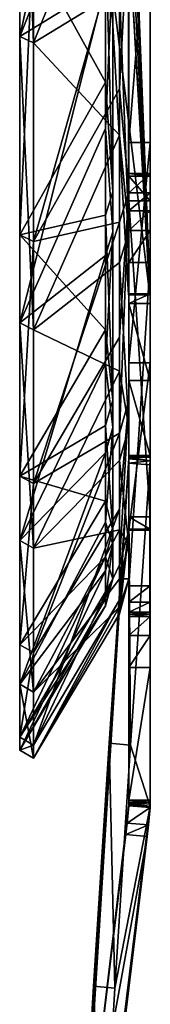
# Model space of a CAD drawing. Extents: x -1448 to 108, y -535 to 375.
# Tile 7 of 147: x -1280 to -1268, y -323 to -232. Entities that reach past the tile are written whole.
import ezdxf

# ---------------------------------------------------------------- set-up
doc = ezdxf.new("R2010")
doc.units = 0
doc.header["$LTSCALE"] = 33.374815
for name, color, linetype in [('34', 7, 'CONTINUOUS'), ('36', 7, 'CONTINUOUS'), ('40', 7, 'CONTINUOUS'), ('42', 7, 'CONTINUOUS'), ('44', 7, 'CONTINUOUS'), ('45', 7, 'CONTINUOUS'), ('51', 7, 'CONTINUOUS'), ('626', 7, 'CONTINUOUS'), ('627', 7, 'CONTINUOUS'), ('628', 7, 'CONTINUOUS'), ('629', 7, 'CONTINUOUS'), ('630', 7, 'CONTINUOUS'), ('632', 7, 'CONTINUOUS'), ('633', 7, 'CONTINUOUS'), ('634', 7, 'CONTINUOUS'), ('641', 7, 'CONTINUOUS'), ('642', 7, 'CONTINUOUS'), ('649', 7, 'CONTINUOUS'), ('650', 7, 'CONTINUOUS'), ('652', 7, 'CONTINUOUS'), ('656', 7, 'CONTINUOUS'), ('658', 7, 'CONTINUOUS'), ('660', 7, 'CONTINUOUS'), ('661', 7, 'CONTINUOUS'), ('662', 7, 'CONTINUOUS'), ('663', 7, 'CONTINUOUS'), ('664', 7, 'CONTINUOUS'), ('667', 7, 'CONTINUOUS'), ('669', 7, 'CONTINUOUS'), ('670', 7, 'CONTINUOUS'), ('672', 7, 'CONTINUOUS'), ('673', 7, 'CONTINUOUS'), ('675', 7, 'CONTINUOUS'), ('677', 7, 'CONTINUOUS'), ('678', 7, 'CONTINUOUS'), ('679', 7, 'CONTINUOUS'), ('680', 7, 'CONTINUOUS'), ('681', 7, 'CONTINUOUS'), ('682', 7, 'CONTINUOUS'), ('683', 7, 'CONTINUOUS'), ('684', 7, 'CONTINUOUS'), ('685', 7, 'CONTINUOUS')]:
    doc.layers.add(name, color=color, linetype=linetype)

msp = doc.modelspace()

# ---------------------------------------------------------------- linework, layer by layer
at = {"layer": '34', "color": 7, "linetype": 'CONTINUOUS'}
for points in [[(-1271.477, -189.223, 211.324), (-1271.477, -151.858, 239.588), (-1271.477, -269.534, -88.401), (-1271.477, -189.223, 211.324)], [(-1271.477, -269.534, -88.401), (-1271.477, -151.858, 239.588), (-1271.477, -251.307, -131.56), (-1271.477, -269.534, -88.401)], [(-1271.477, -251.307, -131.56), (-1271.477, -151.858, 239.588), (-1271.477, -167.58, 146.367), (-1271.477, -251.307, -131.56)], [(-1271.477, -251.307, -131.56), (-1271.477, -167.58, 146.367), (-1271.477, -218.312, -42.967), (-1271.477, -251.307, -131.56)], [(-1271.477, -221.425, 177.297), (-1271.477, -189.223, 211.324), (-1271.477, -280.408, -42.831), (-1271.477, -221.425, 177.297)], [(-1271.477, -280.408, -42.831), (-1271.477, -189.223, 211.324), (-1271.477, -269.534, -88.401), (-1271.477, -280.408, -42.831)], [(-1271.477, -226.225, -171.129), (-1271.477, -251.307, -131.56), (-1271.477, -210.547, -71.945), (-1271.477, -226.225, -171.129)], [(-1271.477, -210.547, -71.945), (-1271.477, -251.307, -131.56), (-1271.477, -214.918, -57.587), (-1271.477, -210.547, -71.945)], [(-1271.477, -214.918, -57.587), (-1271.477, -251.307, -131.56), (-1271.477, -218.312, -42.967), (-1271.477, -214.918, -57.587)], [(-1271.477, -247.588, 138.432), (-1271.477, -221.425, 177.297), (-1271.477, -283.633, 3.908), (-1271.477, -247.588, 138.432)], [(-1271.477, -283.633, 3.908), (-1271.477, -221.425, 177.297), (-1271.477, -280.408, -42.831), (-1271.477, -283.633, 3.908)], [(-1271.477, -266.996, 95.793), (-1271.477, -247.588, 138.432), (-1271.477, -279.122, 50.539), (-1271.477, -266.996, 95.793)], [(-1271.477, -279.122, 50.539), (-1271.477, -247.588, 138.432), (-1271.477, -283.633, 3.908), (-1271.477, -279.122, 50.539)]]:
    msp.add_3dface(points, dxfattribs=at)
at = {"layer": '36', "color": 7, "linetype": 'CONTINUOUS'}
for points in [[(-1272.147, -213.185, -190.892), (-1272.147, -196.694, -207.845), (-1280.138, -233.144, -188.796), (-1272.147, -213.185, -190.892)], [(-1280.138, -233.144, -188.796), (-1272.147, -196.694, -207.845), (-1280.138, -200.739, -222.943), (-1280.138, -233.144, -188.796)], [(-1272.147, -228.221, -172.635), (-1272.147, -213.185, -190.892), (-1280.138, -233.144, -188.796), (-1272.147, -228.221, -172.635)], [(-1272.147, -223.377, 178.858), (-1272.147, -237.384, 159.801), (-1280.138, -222.943, 200.739), (-1272.147, -223.377, 178.858)], [(-1280.138, -222.943, 200.739), (-1272.147, -237.384, 159.801), (-1280.138, -251.601, 163.392), (-1280.138, -222.943, 200.739)], [(-1272.147, -241.698, -153.199), (-1272.147, -228.221, -172.635), (-1280.138, -259.808, -150), (-1272.147, -241.698, -153.199)], [(-1280.138, -259.808, -150), (-1272.147, -228.221, -172.635), (-1280.138, -233.144, -188.796), (-1280.138, -259.808, -150)], [(-1272.147, -237.384, 159.801), (-1272.147, -249.77, 139.652), (-1280.138, -251.601, 163.392), (-1272.147, -237.384, 159.801)], [(-1272.147, -253.523, -132.717), (-1272.147, -241.698, -153.199), (-1280.138, -259.808, -150), (-1272.147, -253.523, -132.717)], [(-1272.147, -249.77, 139.652), (-1272.147, -260.449, 118.549), (-1280.138, -251.601, 163.392), (-1272.147, -249.77, 139.652)], [(-1280.138, -251.601, 163.392), (-1272.147, -260.449, 118.549), (-1280.138, -274.064, 122.021), (-1280.138, -251.601, 163.392)], [(-1272.147, -263.617, -111.328), (-1272.147, -253.523, -132.717), (-1280.138, -280.074, -107.51), (-1272.147, -263.617, -111.328)], [(-1280.138, -280.074, -107.51), (-1272.147, -253.523, -132.717), (-1280.138, -259.808, -150), (-1280.138, -280.074, -107.51)], [(-1272.147, -260.449, 118.549), (-1272.147, -269.349, 96.636), (-1280.138, -274.064, 122.021), (-1272.147, -260.449, 118.549)], [(-1272.147, -271.91, -89.178), (-1272.147, -263.617, -111.328), (-1280.138, -280.074, -107.51), (-1272.147, -271.91, -89.178)], [(-1272.147, -269.349, 96.636), (-1272.147, -276.41, 74.064), (-1280.138, -274.064, 122.021), (-1272.147, -269.349, 96.636)], [(-1272.147, -278.345, -66.419), (-1272.147, -271.91, -89.178), (-1280.138, -293.444, -62.374), (-1272.147, -278.345, -66.419)], [(-1280.138, -293.444, -62.374), (-1272.147, -271.91, -89.178), (-1280.138, -280.074, -107.51), (-1280.138, -293.444, -62.374)], [(-1280.138, -274.064, 122.021), (-1272.147, -276.41, 74.064), (-1280.138, -289.778, 77.646), (-1280.138, -274.064, 122.021)], [(-1272.147, -276.41, 74.064), (-1272.147, -281.582, 50.985), (-1280.138, -289.778, 77.646), (-1272.147, -276.41, 74.064)], [(-1272.147, -282.88, -43.207), (-1272.147, -278.345, -66.419), (-1280.138, -293.444, -62.374), (-1272.147, -282.88, -43.207)], [(-1272.147, -281.582, 50.985), (-1272.147, -284.83, 27.558), (-1280.138, -298.357, 31.359), (-1272.147, -281.582, 50.985)], [(-1280.138, -289.778, 77.646), (-1272.147, -281.582, 50.985), (-1280.138, -298.357, 31.359), (-1280.138, -289.778, 77.646)], [(-1272.147, -285.481, -19.699), (-1272.147, -282.88, -43.207), (-1280.138, -299.589, -15.701), (-1272.147, -285.481, -19.699)], [(-1280.138, -299.589, -15.701), (-1272.147, -282.88, -43.207), (-1280.138, -293.444, -62.374), (-1280.138, -299.589, -15.701)], [(-1272.147, -284.83, 27.558), (-1272.147, -286.133, 3.943), (-1280.138, -298.357, 31.359), (-1272.147, -284.83, 27.558)], [(-1272.147, -286.133, 3.943), (-1272.147, -285.481, -19.699), (-1280.138, -299.589, -15.701), (-1272.147, -286.133, 3.943)], [(-1280.138, -298.357, 31.359), (-1272.147, -286.133, 3.943), (-1280.138, -299.589, -15.701), (-1280.138, -298.357, 31.359)]]:
    msp.add_3dface(points, dxfattribs=at)
at = {"layer": '40', "color": 7, "linetype": 'CONTINUOUS'}
for points in [[(-1269.977, -189.223, 211.324), (-1269.977, -251.307, -131.56), (-1269.977, -151.858, 239.588), (-1269.977, -189.223, 211.324)], [(-1269.977, -151.858, 239.588), (-1269.977, -251.307, -131.56), (-1269.977, -218.312, -42.967), (-1269.977, -151.858, 239.588)], [(-1269.977, -269.534, -88.401), (-1269.977, -251.307, -131.56), (-1269.977, -189.223, 211.324), (-1269.977, -269.534, -88.401)], [(-1269.977, -221.425, 177.297), (-1269.977, -269.534, -88.401), (-1269.977, -189.223, 211.324), (-1269.977, -221.425, 177.297)], [(-1269.977, -251.307, -131.56), (-1269.977, -226.225, -171.129), (-1269.977, -218.312, -42.967), (-1269.977, -251.307, -131.56)], [(-1269.977, -280.408, -42.831), (-1269.977, -269.534, -88.401), (-1269.977, -221.425, 177.297), (-1269.977, -280.408, -42.831)], [(-1269.977, -247.588, 138.432), (-1269.977, -280.408, -42.831), (-1269.977, -221.425, 177.297), (-1269.977, -247.588, 138.432)], [(-1269.977, -283.633, 3.908), (-1269.977, -280.408, -42.831), (-1269.977, -247.588, 138.432), (-1269.977, -283.633, 3.908)], [(-1269.977, -266.996, 95.793), (-1269.977, -283.633, 3.908), (-1269.977, -247.588, 138.432), (-1269.977, -266.996, 95.793)], [(-1269.977, -279.122, 50.539), (-1269.977, -283.633, 3.908), (-1269.977, -266.996, 95.793), (-1269.977, -279.122, 50.539)]]:
    msp.add_3dface(points, dxfattribs=at)
at = {"layer": '42', "color": 7, "linetype": 'CONTINUOUS'}
for points in [[(-1278.839, -233.727, -189.268), (-1278.839, -201.241, -223.501), (-1270.848, -213.744, -191.392), (-1278.839, -233.727, -189.268)], [(-1270.848, -228.819, -173.088), (-1278.839, -233.727, -189.268), (-1270.848, -213.744, -191.392), (-1270.848, -228.819, -173.088)], [(-1278.839, -223.501, 201.241), (-1278.839, -252.23, 163.8), (-1270.848, -223.963, 179.327), (-1278.839, -223.501, 201.241)], [(-1270.848, -223.963, 179.327), (-1278.839, -252.23, 163.8), (-1270.848, -238.007, 160.22), (-1270.848, -223.963, 179.327)], [(-1270.848, -242.331, -153.601), (-1278.839, -233.727, -189.268), (-1270.848, -228.819, -173.088), (-1270.848, -242.331, -153.601)], [(-1278.839, -260.457, -150.375), (-1278.839, -233.727, -189.268), (-1270.848, -242.331, -153.601), (-1278.839, -260.457, -150.375)], [(-1270.848, -238.007, 160.22), (-1278.839, -252.23, 163.8), (-1270.848, -250.425, 140.018), (-1270.848, -238.007, 160.22)], [(-1270.848, -254.188, -133.065), (-1278.839, -260.457, -150.375), (-1270.848, -242.331, -153.601), (-1270.848, -254.188, -133.065)], [(-1278.839, -252.23, 163.8), (-1278.839, -274.749, 122.326), (-1270.848, -250.425, 140.018), (-1278.839, -252.23, 163.8)], [(-1270.848, -250.425, 140.018), (-1278.839, -274.749, 122.326), (-1270.848, -261.132, 118.86), (-1270.848, -250.425, 140.018)], [(-1270.848, -264.308, -111.619), (-1278.839, -260.457, -150.375), (-1270.848, -254.188, -133.065), (-1270.848, -264.308, -111.619)], [(-1278.839, -280.774, -107.779), (-1278.839, -260.457, -150.375), (-1270.848, -264.308, -111.619), (-1278.839, -280.774, -107.779)], [(-1270.848, -261.132, 118.86), (-1278.839, -274.749, 122.326), (-1270.848, -270.055, 96.89), (-1270.848, -261.132, 118.86)], [(-1270.848, -272.623, -89.412), (-1278.839, -280.774, -107.779), (-1270.848, -264.308, -111.619), (-1270.848, -272.623, -89.412)], [(-1278.839, -274.749, 122.326), (-1278.839, -290.502, 77.84), (-1270.848, -270.055, 96.89), (-1278.839, -274.749, 122.326)], [(-1270.848, -270.055, 96.89), (-1278.839, -290.502, 77.84), (-1270.848, -277.134, 74.258), (-1270.848, -270.055, 96.89)], [(-1270.848, -279.075, -66.593), (-1278.839, -280.774, -107.779), (-1270.848, -272.623, -89.412), (-1270.848, -279.075, -66.593)], [(-1278.839, -290.502, 77.84), (-1278.839, -299.102, 31.437), (-1270.848, -277.134, 74.258), (-1278.839, -290.502, 77.84)], [(-1270.848, -277.134, 74.258), (-1278.839, -299.102, 31.437), (-1270.848, -282.32, 51.119), (-1270.848, -277.134, 74.258)], [(-1278.839, -294.178, -62.529), (-1278.839, -280.774, -107.779), (-1270.848, -279.075, -66.593), (-1278.839, -294.178, -62.529)], [(-1270.848, -283.621, -43.32), (-1278.839, -294.178, -62.529), (-1270.848, -279.075, -66.593), (-1270.848, -283.621, -43.32)], [(-1270.848, -282.32, 51.119), (-1278.839, -299.102, 31.437), (-1270.848, -285.577, 27.63), (-1270.848, -282.32, 51.119)], [(-1270.848, -286.23, -19.751), (-1278.839, -294.178, -62.529), (-1270.848, -283.621, -43.32), (-1270.848, -286.23, -19.751)], [(-1278.839, -299.102, 31.437), (-1278.839, -300.338, -15.74), (-1270.848, -285.577, 27.63), (-1278.839, -299.102, 31.437)], [(-1270.848, -285.577, 27.63), (-1278.839, -300.338, -15.74), (-1270.848, -286.883, 3.953), (-1270.848, -285.577, 27.63)], [(-1278.839, -300.338, -15.74), (-1278.839, -294.178, -62.529), (-1270.848, -286.23, -19.751), (-1278.839, -300.338, -15.74)], [(-1270.848, -286.883, 3.953), (-1278.839, -300.338, -15.74), (-1270.848, -286.23, -19.751), (-1270.848, -286.883, 3.953)]]:
    msp.add_3dface(points, dxfattribs=at)
at = {"layer": '44', "color": 7, "linetype": 'CONTINUOUS'}
for points in [[(-1280.138, -233.144, -188.796), (-1280.138, -200.739, -222.943), (-1278.839, -233.727, -189.268), (-1280.138, -233.144, -188.796)], [(-1278.839, -233.727, -189.268), (-1280.138, -200.739, -222.943), (-1278.839, -201.241, -223.501), (-1278.839, -233.727, -189.268)], [(-1280.138, -222.943, 200.739), (-1280.138, -251.601, 163.392), (-1278.839, -223.501, 201.241), (-1280.138, -222.943, 200.739)], [(-1278.839, -223.501, 201.241), (-1280.138, -251.601, 163.392), (-1278.839, -252.23, 163.8), (-1278.839, -223.501, 201.241)], [(-1280.138, -259.808, -150), (-1280.138, -233.144, -188.796), (-1278.839, -260.457, -150.375), (-1280.138, -259.808, -150)], [(-1278.839, -260.457, -150.375), (-1280.138, -233.144, -188.796), (-1278.839, -233.727, -189.268), (-1278.839, -260.457, -150.375)], [(-1280.138, -251.601, 163.392), (-1280.138, -274.064, 122.021), (-1278.839, -252.23, 163.8), (-1280.138, -251.601, 163.392)], [(-1278.839, -252.23, 163.8), (-1280.138, -274.064, 122.021), (-1278.839, -274.749, 122.326), (-1278.839, -252.23, 163.8)], [(-1280.138, -280.074, -107.51), (-1280.138, -259.808, -150), (-1278.839, -280.774, -107.779), (-1280.138, -280.074, -107.51)], [(-1278.839, -280.774, -107.779), (-1280.138, -259.808, -150), (-1278.839, -260.457, -150.375), (-1278.839, -280.774, -107.779)], [(-1280.138, -274.064, 122.021), (-1280.138, -289.778, 77.646), (-1278.839, -274.749, 122.326), (-1280.138, -274.064, 122.021)], [(-1278.839, -274.749, 122.326), (-1280.138, -289.778, 77.646), (-1278.839, -290.502, 77.84), (-1278.839, -274.749, 122.326)], [(-1280.138, -293.444, -62.374), (-1280.138, -280.074, -107.51), (-1278.839, -294.178, -62.529), (-1280.138, -293.444, -62.374)], [(-1278.839, -294.178, -62.529), (-1280.138, -280.074, -107.51), (-1278.839, -280.774, -107.779), (-1278.839, -294.178, -62.529)], [(-1280.138, -289.778, 77.646), (-1280.138, -298.357, 31.359), (-1278.839, -290.502, 77.84), (-1280.138, -289.778, 77.646)], [(-1278.839, -290.502, 77.84), (-1280.138, -298.357, 31.359), (-1278.839, -299.102, 31.437), (-1278.839, -290.502, 77.84)], [(-1280.138, -299.589, -15.701), (-1280.138, -293.444, -62.374), (-1278.839, -300.338, -15.74), (-1280.138, -299.589, -15.701)], [(-1278.839, -300.338, -15.74), (-1280.138, -293.444, -62.374), (-1278.839, -294.178, -62.529), (-1278.839, -300.338, -15.74)], [(-1280.138, -298.357, 31.359), (-1280.138, -299.589, -15.701), (-1278.839, -299.102, 31.437), (-1280.138, -298.357, 31.359)], [(-1278.839, -299.102, 31.437), (-1280.138, -299.589, -15.701), (-1278.839, -300.338, -15.74), (-1278.839, -299.102, 31.437)]]:
    msp.add_3dface(points, dxfattribs=at)
at = {"layer": '45', "color": 7, "linetype": 'CONTINUOUS'}
for points in [[(-1271.477, -221.425, 177.297), (-1271.477, -247.588, 138.432), (-1272.147, -223.377, 178.858), (-1271.477, -221.425, 177.297)], [(-1271.477, -247.588, 138.432), (-1272.147, -237.384, 159.801), (-1272.147, -223.377, 178.858), (-1271.477, -247.588, 138.432)], [(-1271.477, -251.307, -131.56), (-1271.477, -226.225, -171.129), (-1272.147, -241.698, -153.199), (-1271.477, -251.307, -131.56)], [(-1271.477, -226.225, -171.129), (-1272.147, -228.221, -172.635), (-1272.147, -241.698, -153.199), (-1271.477, -226.225, -171.129)], [(-1271.477, -247.588, 138.432), (-1272.147, -249.77, 139.652), (-1272.147, -237.384, 159.801), (-1271.477, -247.588, 138.432)], [(-1271.477, -251.307, -131.56), (-1272.147, -241.698, -153.199), (-1272.147, -253.523, -132.717), (-1271.477, -251.307, -131.56)], [(-1271.477, -247.588, 138.432), (-1271.477, -266.996, 95.793), (-1272.147, -249.77, 139.652), (-1271.477, -247.588, 138.432)], [(-1271.477, -266.996, 95.793), (-1272.147, -260.449, 118.549), (-1272.147, -249.77, 139.652), (-1271.477, -266.996, 95.793)], [(-1271.477, -269.534, -88.401), (-1271.477, -251.307, -131.56), (-1272.147, -263.617, -111.328), (-1271.477, -269.534, -88.401)], [(-1271.477, -251.307, -131.56), (-1272.147, -253.523, -132.717), (-1272.147, -263.617, -111.328), (-1271.477, -251.307, -131.56)], [(-1271.477, -266.996, 95.793), (-1272.147, -269.349, 96.636), (-1272.147, -260.449, 118.549), (-1271.477, -266.996, 95.793)], [(-1271.477, -269.534, -88.401), (-1272.147, -263.617, -111.328), (-1272.147, -271.91, -89.178), (-1271.477, -269.534, -88.401)], [(-1271.477, -266.996, 95.793), (-1271.477, -279.122, 50.539), (-1272.147, -269.349, 96.636), (-1271.477, -266.996, 95.793)], [(-1271.477, -279.122, 50.539), (-1272.147, -276.41, 74.064), (-1272.147, -269.349, 96.636), (-1271.477, -279.122, 50.539)], [(-1271.477, -280.408, -42.831), (-1271.477, -269.534, -88.401), (-1272.147, -278.345, -66.419), (-1271.477, -280.408, -42.831)], [(-1271.477, -269.534, -88.401), (-1272.147, -271.91, -89.178), (-1272.147, -278.345, -66.419), (-1271.477, -269.534, -88.401)], [(-1271.477, -279.122, 50.539), (-1272.147, -281.582, 50.985), (-1272.147, -276.41, 74.064), (-1271.477, -279.122, 50.539)], [(-1271.477, -280.408, -42.831), (-1272.147, -278.345, -66.419), (-1272.147, -282.88, -43.207), (-1271.477, -280.408, -42.831)], [(-1271.477, -279.122, 50.539), (-1271.477, -283.633, 3.908), (-1272.147, -281.582, 50.985), (-1271.477, -279.122, 50.539)], [(-1271.477, -283.633, 3.908), (-1271.477, -280.408, -42.831), (-1272.147, -285.481, -19.699), (-1271.477, -283.633, 3.908)], [(-1271.477, -280.408, -42.831), (-1272.147, -282.88, -43.207), (-1272.147, -285.481, -19.699), (-1271.477, -280.408, -42.831)], [(-1271.477, -283.633, 3.908), (-1272.147, -284.83, 27.558), (-1272.147, -281.582, 50.985), (-1271.477, -283.633, 3.908)], [(-1271.477, -283.633, 3.908), (-1272.147, -285.481, -19.699), (-1272.147, -286.133, 3.943), (-1271.477, -283.633, 3.908)], [(-1271.477, -283.633, 3.908), (-1272.147, -286.133, 3.943), (-1272.147, -284.83, 27.558), (-1271.477, -283.633, 3.908)]]:
    msp.add_3dface(points, dxfattribs=at)
at = {"layer": '51', "color": 7, "linetype": 'CONTINUOUS'}
for points in [[(-1269.977, -247.588, 138.432), (-1269.977, -221.425, 177.297), (-1270.848, -238.007, 160.22), (-1269.977, -247.588, 138.432)], [(-1269.977, -221.425, 177.297), (-1270.848, -223.963, 179.327), (-1270.848, -238.007, 160.22), (-1269.977, -221.425, 177.297)], [(-1269.977, -226.225, -171.129), (-1269.977, -251.307, -131.56), (-1270.848, -228.819, -173.088), (-1269.977, -226.225, -171.129)], [(-1269.977, -251.307, -131.56), (-1270.848, -242.331, -153.601), (-1270.848, -228.819, -173.088), (-1269.977, -251.307, -131.56)], [(-1269.977, -247.588, 138.432), (-1270.848, -238.007, 160.22), (-1270.848, -250.425, 140.018), (-1269.977, -247.588, 138.432)], [(-1269.977, -251.307, -131.56), (-1270.848, -254.188, -133.065), (-1270.848, -242.331, -153.601), (-1269.977, -251.307, -131.56)], [(-1269.977, -266.996, 95.793), (-1269.977, -247.588, 138.432), (-1270.848, -270.055, 96.89), (-1269.977, -266.996, 95.793)], [(-1269.977, -247.588, 138.432), (-1270.848, -250.425, 140.018), (-1270.848, -261.132, 118.86), (-1269.977, -247.588, 138.432)], [(-1269.977, -247.588, 138.432), (-1270.848, -261.132, 118.86), (-1270.848, -270.055, 96.89), (-1269.977, -247.588, 138.432)], [(-1269.977, -251.307, -131.56), (-1269.977, -269.534, -88.401), (-1270.848, -254.188, -133.065), (-1269.977, -251.307, -131.56)], [(-1269.977, -269.534, -88.401), (-1270.848, -264.308, -111.619), (-1270.848, -254.188, -133.065), (-1269.977, -269.534, -88.401)], [(-1269.977, -269.534, -88.401), (-1270.848, -272.623, -89.412), (-1270.848, -264.308, -111.619), (-1269.977, -269.534, -88.401)], [(-1269.977, -279.122, 50.539), (-1269.977, -266.996, 95.793), (-1270.848, -282.32, 51.119), (-1269.977, -279.122, 50.539)], [(-1269.977, -266.996, 95.793), (-1270.848, -270.055, 96.89), (-1270.848, -277.134, 74.258), (-1269.977, -266.996, 95.793)], [(-1269.977, -266.996, 95.793), (-1270.848, -277.134, 74.258), (-1270.848, -282.32, 51.119), (-1269.977, -266.996, 95.793)], [(-1269.977, -269.534, -88.401), (-1269.977, -280.408, -42.831), (-1270.848, -272.623, -89.412), (-1269.977, -269.534, -88.401)], [(-1269.977, -280.408, -42.831), (-1270.848, -279.075, -66.593), (-1270.848, -272.623, -89.412), (-1269.977, -280.408, -42.831)], [(-1269.977, -280.408, -42.831), (-1270.848, -283.621, -43.32), (-1270.848, -279.075, -66.593), (-1269.977, -280.408, -42.831)], [(-1269.977, -283.633, 3.908), (-1269.977, -279.122, 50.539), (-1270.848, -286.883, 3.953), (-1269.977, -283.633, 3.908)], [(-1269.977, -279.122, 50.539), (-1270.848, -282.32, 51.119), (-1270.848, -285.577, 27.63), (-1269.977, -279.122, 50.539)], [(-1269.977, -279.122, 50.539), (-1270.848, -285.577, 27.63), (-1270.848, -286.883, 3.953), (-1269.977, -279.122, 50.539)], [(-1269.977, -280.408, -42.831), (-1269.977, -283.633, 3.908), (-1270.848, -283.621, -43.32), (-1269.977, -280.408, -42.831)], [(-1269.977, -283.633, 3.908), (-1270.848, -286.23, -19.751), (-1270.848, -283.621, -43.32), (-1269.977, -283.633, 3.908)], [(-1269.977, -283.633, 3.908), (-1270.848, -286.883, 3.953), (-1270.848, -286.23, -19.751), (-1269.977, -283.633, 3.908)]]:
    msp.add_3dface(points, dxfattribs=at)
at = {"layer": '626', "color": 7, "linetype": 'CONTINUOUS'}
for points in [[(-1269.977, -68, -304.417), (-1269.977, -257.095, -272.295), (-1269.977, -64.71, -291.886), (-1269.977, -68, -304.417)], [(-1269.977, -64.71, -291.886), (-1269.977, -257.095, -272.295), (-1269.977, -65.227, -288.894), (-1269.977, -64.71, -291.886)], [(-1269.977, -65.227, -288.894), (-1269.977, -257.095, -272.295), (-1269.977, -67.697, -287.127), (-1269.977, -65.227, -288.894)], [(-1269.977, -67.697, -287.127), (-1269.977, -257.095, -272.295), (-1269.977, -68.555, -286.924), (-1269.977, -67.697, -287.127)], [(-1269.977, -68.555, -286.924), (-1269.977, -257.095, -272.295), (-1269.977, -69.411, -286.718), (-1269.977, -68.555, -286.924)], [(-1269.977, -69.411, -286.718), (-1269.977, -257.095, -272.295), (-1269.977, -70.652, -285.81), (-1269.977, -69.411, -286.718)], [(-1269.977, -70.652, -285.81), (-1269.977, -257.095, -272.295), (-1269.977, -70.881, -284.29), (-1269.977, -70.652, -285.81)], [(-1269.977, -70.881, -284.29), (-1269.977, -257.095, -272.295), (-1269.977, -95.512, -279.11), (-1269.977, -70.881, -284.29)], [(-1269.977, -95.512, -279.11), (-1269.977, -257.095, -272.295), (-1269.977, -132.612, -263.513), (-1269.977, -95.512, -279.11)], [(-1269.977, -132.612, -263.513), (-1269.977, -257.095, -272.295), (-1269.977, -167.244, -243.011), (-1269.977, -132.612, -263.513)], [(-1269.977, -167.244, -243.011), (-1269.977, -257.095, -272.295), (-1269.977, -198.763, -217.987), (-1269.977, -167.244, -243.011)], [(-1269.977, -258, -272.142), (-1269.977, -265.164, -265.166), (-1269.977, -176.764, -189.528), (-1269.977, -258, -272.142)], [(-1269.977, -176.764, -189.528), (-1269.977, -265.164, -265.166), (-1269.977, -178.003, -186.759), (-1269.977, -176.764, -189.528)], [(-1269.977, -177.825, -192.37), (-1269.977, -258, -272.142), (-1269.977, -176.764, -189.528), (-1269.977, -177.825, -192.37)], [(-1269.977, -257.095, -272.295), (-1269.977, -258, -272.142), (-1269.977, -177.825, -192.37), (-1269.977, -257.095, -272.295)], [(-1269.977, -198.884, -215.151), (-1269.977, -257.095, -272.295), (-1269.977, -177.825, -192.37), (-1269.977, -198.884, -215.151)], [(-1269.977, -178.003, -186.759), (-1269.977, -265.164, -265.166), (-1269.977, -182.434, -182.434), (-1269.977, -178.003, -186.759)], [(-1269.977, -265.164, -265.166), (-1269.977, -272.142, -258), (-1269.977, -182.434, -182.434), (-1269.977, -265.164, -265.166)], [(-1269.977, -182.434, -182.434), (-1269.977, -272.142, -258), (-1269.977, -186.759, -178.003), (-1269.977, -182.434, -182.434)], [(-1269.977, -186.759, -178.003), (-1269.977, -272.142, -258), (-1269.977, -189.528, -176.764), (-1269.977, -186.759, -178.003)], [(-1269.977, -189.528, -176.764), (-1269.977, -272.142, -258), (-1269.977, -192.37, -177.825), (-1269.977, -189.528, -176.764)], [(-1269.977, -272.142, -258), (-1269.977, -272.295, -257.095), (-1269.977, -192.37, -177.825), (-1269.977, -272.142, -258)], [(-1269.977, -192.37, -177.825), (-1269.977, -272.295, -257.095), (-1269.977, -215.151, -198.884), (-1269.977, -192.37, -177.825)], [(-1269.977, -198.763, -217.987), (-1269.977, -257.095, -272.295), (-1269.977, -199.413, -216.594), (-1269.977, -198.763, -217.987)], [(-1269.977, -199.413, -216.594), (-1269.977, -257.095, -272.295), (-1269.977, -198.884, -215.151), (-1269.977, -199.413, -216.594)], [(-1269.977, -215.151, -198.884), (-1269.977, -272.295, -257.095), (-1269.977, -216.594, -199.413), (-1269.977, -215.151, -198.884)], [(-1269.977, -216.594, -199.413), (-1269.977, -272.295, -257.095), (-1269.977, -217.987, -198.763), (-1269.977, -216.594, -199.413)], [(-1269.977, -217.987, -198.763), (-1269.977, -272.295, -257.095), (-1269.977, -243.011, -167.245), (-1269.977, -217.987, -198.763)], [(-1269.977, -272.295, -257.095), (-1269.977, -304.417, -68), (-1269.977, -243.011, -167.245), (-1269.977, -272.295, -257.095)], [(-1269.977, -243.011, -167.245), (-1269.977, -304.417, -68), (-1269.977, -263.513, -132.612), (-1269.977, -243.011, -167.245)], [(-1269.977, -248.432, -83.124), (-1269.977, -277.852, -92.968), (-1269.977, -245.889, -78.12), (-1269.977, -248.432, -83.124)], [(-1269.977, -245.889, -78.12), (-1269.977, -277.852, -92.968), (-1269.977, -247.693, -72.196), (-1269.977, -245.889, -78.12)], [(-1269.977, -246.135, -81.143), (-1269.977, -248.432, -83.124), (-1269.977, -245.889, -78.12), (-1269.977, -246.135, -81.143)], [(-1269.977, -247.693, -72.196), (-1269.977, -277.852, -92.968), (-1269.977, -249.354, -66.231), (-1269.977, -247.693, -72.196)], [(-1269.977, -277.852, -92.968), (-1269.977, -279.011, -93.978), (-1269.977, -249.354, -66.231), (-1269.977, -277.852, -92.968)], [(-1269.977, -249.354, -66.231), (-1269.977, -279.011, -93.978), (-1269.977, -251.186, -63.813), (-1269.977, -249.354, -66.231)], [(-1269.977, -251.186, -63.813), (-1269.977, -279.011, -93.978), (-1269.977, -284.29, -70.881), (-1269.977, -251.186, -63.813)], [(-1269.977, -254.188, -63.376), (-1269.977, -251.186, -63.813), (-1269.977, -284.29, -70.881), (-1269.977, -254.188, -63.376)], [(-1269.977, -263.513, -132.612), (-1269.977, -304.417, -68), (-1269.977, -279.11, -95.512), (-1269.977, -263.513, -132.612)], [(-1269.977, -279.11, -95.512), (-1269.977, -304.417, -68), (-1269.977, -279.011, -93.978), (-1269.977, -279.11, -95.512)], [(-1269.977, -279.011, -93.978), (-1269.977, -304.417, -68), (-1269.977, -284.29, -70.881), (-1269.977, -279.011, -93.978)], [(-1269.977, -284.29, -70.881), (-1269.977, -304.417, -68), (-1269.977, -285.81, -70.652), (-1269.977, -284.29, -70.881)], [(-1269.977, -285.81, -70.652), (-1269.977, -304.417, -68), (-1269.977, -286.718, -69.411), (-1269.977, -285.81, -70.652)], [(-1269.977, -286.718, -69.411), (-1269.977, -304.417, -68), (-1269.977, -286.924, -68.555), (-1269.977, -286.718, -69.411)], [(-1269.977, -286.924, -68.555), (-1269.977, -304.417, -68), (-1269.977, -287.127, -67.697), (-1269.977, -286.924, -68.555)], [(-1269.977, -287.127, -67.697), (-1269.977, -304.417, -68), (-1269.977, -288.894, -65.227), (-1269.977, -287.127, -67.697)], [(-1269.977, -288.894, -65.227), (-1269.977, -304.417, -68), (-1269.977, -291.886, -64.71), (-1269.977, -288.894, -65.227)], [(-1269.977, -291.886, -64.71), (-1269.977, -304.417, -68), (-1269.977, -304.245, -67.45), (-1269.977, -291.886, -64.71)]]:
    msp.add_3dface(points, dxfattribs=at)
at = {"layer": '627', "color": 7, "linetype": 'CONTINUOUS'}
for points in [[(-1267.977, -257.095, -272.295), (-1267.977, -68, -304.417), (-1267.977, -167.244, -243.011), (-1267.977, -257.095, -272.295)], [(-1267.977, -257.095, -272.295), (-1267.977, -167.244, -243.011), (-1267.977, -198.763, -217.987), (-1267.977, -257.095, -272.295)], [(-1267.977, -177.825, -192.37), (-1267.977, -176.764, -189.528), (-1267.977, -258, -272.142), (-1267.977, -177.825, -192.37)], [(-1267.977, -176.764, -189.528), (-1267.977, -178.003, -186.759), (-1267.977, -258, -272.142), (-1267.977, -176.764, -189.528)], [(-1267.977, -257.095, -272.295), (-1267.977, -198.884, -215.151), (-1267.977, -177.825, -192.37), (-1267.977, -257.095, -272.295)], [(-1267.977, -257.095, -272.295), (-1267.977, -177.825, -192.37), (-1267.977, -258, -272.142), (-1267.977, -257.095, -272.295)], [(-1267.977, -178.003, -186.759), (-1267.977, -182.434, -182.434), (-1267.977, -265.164, -265.166), (-1267.977, -178.003, -186.759)], [(-1267.977, -178.003, -186.759), (-1267.977, -265.164, -265.166), (-1267.977, -258, -272.142), (-1267.977, -178.003, -186.759)], [(-1267.977, -182.434, -182.434), (-1267.977, -186.759, -178.003), (-1267.977, -265.164, -265.166), (-1267.977, -182.434, -182.434)], [(-1267.977, -186.759, -178.003), (-1267.977, -189.528, -176.764), (-1267.977, -265.164, -265.166), (-1267.977, -186.759, -178.003)], [(-1267.977, -189.528, -176.764), (-1267.977, -192.37, -177.825), (-1267.977, -272.142, -258), (-1267.977, -189.528, -176.764)], [(-1267.977, -189.528, -176.764), (-1267.977, -272.142, -258), (-1267.977, -265.164, -265.166), (-1267.977, -189.528, -176.764)], [(-1267.977, -272.295, -257.095), (-1267.977, -192.37, -177.825), (-1267.977, -215.151, -198.884), (-1267.977, -272.295, -257.095)], [(-1267.977, -192.37, -177.825), (-1267.977, -272.295, -257.095), (-1267.977, -272.142, -258), (-1267.977, -192.37, -177.825)], [(-1267.977, -257.095, -272.295), (-1267.977, -198.763, -217.987), (-1267.977, -199.413, -216.594), (-1267.977, -257.095, -272.295)], [(-1267.977, -257.095, -272.295), (-1267.977, -199.413, -216.594), (-1267.977, -198.884, -215.151), (-1267.977, -257.095, -272.295)], [(-1267.977, -272.295, -257.095), (-1267.977, -215.151, -198.884), (-1267.977, -216.594, -199.413), (-1267.977, -272.295, -257.095)], [(-1267.977, -272.295, -257.095), (-1267.977, -216.594, -199.413), (-1267.977, -217.987, -198.763), (-1267.977, -272.295, -257.095)], [(-1267.977, -272.295, -257.095), (-1267.977, -217.987, -198.763), (-1267.977, -243.011, -167.245), (-1267.977, -272.295, -257.095)], [(-1267.977, -272.295, -257.095), (-1267.977, -243.011, -167.245), (-1267.977, -263.513, -132.612), (-1267.977, -272.295, -257.095)], [(-1267.977, -248.432, -83.124), (-1267.977, -246.135, -81.143), (-1267.977, -245.889, -78.12), (-1267.977, -248.432, -83.124)], [(-1267.977, -248.432, -83.124), (-1267.977, -245.889, -78.12), (-1267.977, -247.693, -72.196), (-1267.977, -248.432, -83.124)], [(-1267.977, -249.354, -66.231), (-1267.977, -248.432, -83.124), (-1267.977, -247.693, -72.196), (-1267.977, -249.354, -66.231)], [(-1267.977, -277.852, -92.968), (-1267.977, -248.432, -83.124), (-1267.977, -249.354, -66.231), (-1267.977, -277.852, -92.968)], [(-1267.977, -277.852, -92.968), (-1267.977, -249.354, -66.231), (-1267.977, -251.186, -63.813), (-1267.977, -277.852, -92.968)], [(-1267.977, -279.011, -93.978), (-1267.977, -277.852, -92.968), (-1267.977, -251.186, -63.813), (-1267.977, -279.011, -93.978)], [(-1267.977, -279.011, -93.978), (-1267.977, -251.186, -63.813), (-1267.977, -254.188, -63.376), (-1267.977, -279.011, -93.978)], [(-1267.977, -279.011, -93.978), (-1267.977, -254.188, -63.376), (-1267.977, -284.29, -70.881), (-1267.977, -279.011, -93.978)], [(-1267.977, -272.295, -257.095), (-1267.977, -263.513, -132.612), (-1267.977, -279.11, -95.512), (-1267.977, -272.295, -257.095)], [(-1267.977, -304.417, -68), (-1267.977, -272.295, -257.095), (-1267.977, -291.886, -64.71), (-1267.977, -304.417, -68)], [(-1267.977, -272.295, -257.095), (-1267.977, -279.11, -95.512), (-1267.977, -284.29, -70.881), (-1267.977, -272.295, -257.095)], [(-1267.977, -272.295, -257.095), (-1267.977, -284.29, -70.881), (-1267.977, -285.81, -70.652), (-1267.977, -272.295, -257.095)], [(-1267.977, -272.295, -257.095), (-1267.977, -285.81, -70.652), (-1267.977, -286.718, -69.411), (-1267.977, -272.295, -257.095)], [(-1267.977, -272.295, -257.095), (-1267.977, -286.718, -69.411), (-1267.977, -286.924, -68.555), (-1267.977, -272.295, -257.095)], [(-1267.977, -287.127, -67.697), (-1267.977, -272.295, -257.095), (-1267.977, -286.924, -68.555), (-1267.977, -287.127, -67.697)], [(-1267.977, -272.295, -257.095), (-1267.977, -287.127, -67.697), (-1267.977, -288.894, -65.227), (-1267.977, -272.295, -257.095)], [(-1267.977, -272.295, -257.095), (-1267.977, -288.894, -65.227), (-1267.977, -291.886, -64.71), (-1267.977, -272.295, -257.095)], [(-1267.977, -279.11, -95.512), (-1267.977, -279.011, -93.978), (-1267.977, -284.29, -70.881), (-1267.977, -279.11, -95.512)], [(-1267.977, -304.417, -68), (-1267.977, -291.886, -64.71), (-1267.977, -304.245, -67.45), (-1267.977, -304.417, -68)]]:
    msp.add_3dface(points, dxfattribs=at)
at = {"layer": '628', "color": 7, "linetype": 'CONTINUOUS'}
for points in [[(-1269.977, -286.718, -69.411), (-1269.977, -286.924, -68.555), (-1267.977, -286.718, -69.411), (-1269.977, -286.718, -69.411)], [(-1267.977, -286.718, -69.411), (-1269.977, -286.924, -68.555), (-1267.977, -286.924, -68.555), (-1267.977, -286.718, -69.411)], [(-1269.977, -286.924, -68.555), (-1269.977, -287.127, -67.697), (-1267.977, -286.924, -68.555), (-1269.977, -286.924, -68.555)], [(-1269.977, -287.127, -67.697), (-1267.977, -287.127, -67.697), (-1267.977, -286.924, -68.555), (-1269.977, -287.127, -67.697)]]:
    msp.add_3dface(points, dxfattribs=at)
at = {"layer": '629', "color": 7, "linetype": 'CONTINUOUS'}
for points in [[(-1269.977, -291.886, -64.71), (-1269.977, -304.245, -67.45), (-1267.977, -291.886, -64.71), (-1269.977, -291.886, -64.71)], [(-1267.977, -291.886, -64.71), (-1269.977, -304.245, -67.45), (-1267.977, -304.245, -67.45), (-1267.977, -291.886, -64.71)]]:
    msp.add_3dface(points, dxfattribs=at)
at = {"layer": '630', "color": 7, "linetype": 'CONTINUOUS'}
for points in [[(-1269.977, -265.164, -265.166), (-1269.977, -258, -272.142), (-1267.977, -265.164, -265.166), (-1269.977, -265.164, -265.166)], [(-1267.977, -265.164, -265.166), (-1269.977, -258, -272.142), (-1267.977, -258, -272.142), (-1267.977, -265.164, -265.166)], [(-1269.977, -272.142, -258), (-1269.977, -265.164, -265.166), (-1267.977, -272.142, -258), (-1269.977, -272.142, -258)], [(-1267.977, -272.142, -258), (-1269.977, -265.164, -265.166), (-1267.977, -265.164, -265.166), (-1267.977, -272.142, -258)]]:
    msp.add_3dface(points, dxfattribs=at)
at = {"layer": '632', "color": 7, "linetype": 'CONTINUOUS'}
for points in [[(-1269.977, -245.889, -78.12), (-1269.977, -247.693, -72.196), (-1267.977, -245.889, -78.12), (-1269.977, -245.889, -78.12)], [(-1267.977, -245.889, -78.12), (-1269.977, -247.693, -72.196), (-1267.977, -247.693, -72.196), (-1267.977, -245.889, -78.12)], [(-1269.977, -247.693, -72.196), (-1269.977, -249.354, -66.231), (-1267.977, -247.693, -72.196), (-1269.977, -247.693, -72.196)], [(-1269.977, -249.354, -66.231), (-1267.977, -249.354, -66.231), (-1267.977, -247.693, -72.196), (-1269.977, -249.354, -66.231)]]:
    msp.add_3dface(points, dxfattribs=at)
at = {"layer": '633', "color": 7, "linetype": 'CONTINUOUS'}
for points in [[(-1269.977, -254.188, -63.376), (-1269.977, -284.29, -70.881), (-1267.977, -254.188, -63.376), (-1269.977, -254.188, -63.376)], [(-1267.977, -254.188, -63.376), (-1269.977, -284.29, -70.881), (-1267.977, -284.29, -70.881), (-1267.977, -254.188, -63.376)]]:
    msp.add_3dface(points, dxfattribs=at)
at = {"layer": '634', "color": 7, "linetype": 'CONTINUOUS'}
for points in [[(-1269.977, -277.852, -92.968), (-1269.977, -248.432, -83.124), (-1267.977, -277.852, -92.968), (-1269.977, -277.852, -92.968)], [(-1267.977, -277.852, -92.968), (-1269.977, -248.432, -83.124), (-1267.977, -248.432, -83.124), (-1267.977, -277.852, -92.968)]]:
    msp.add_3dface(points, dxfattribs=at)
at = {"layer": '641', "color": 7, "linetype": 'CONTINUOUS'}
for points in [[(-1269.977, -249.354, -66.231), (-1269.977, -251.186, -63.813), (-1267.977, -249.354, -66.231), (-1269.977, -249.354, -66.231)], [(-1267.977, -249.354, -66.231), (-1269.977, -251.186, -63.813), (-1267.977, -251.186, -63.813), (-1267.977, -249.354, -66.231)], [(-1269.977, -251.186, -63.813), (-1269.977, -254.188, -63.376), (-1267.977, -251.186, -63.813), (-1269.977, -251.186, -63.813)], [(-1267.977, -251.186, -63.813), (-1269.977, -254.188, -63.376), (-1267.977, -254.188, -63.376), (-1267.977, -251.186, -63.813)]]:
    msp.add_3dface(points, dxfattribs=at)
at = {"layer": '642', "color": 7, "linetype": 'CONTINUOUS'}
for points in [[(-1269.977, -246.135, -81.143), (-1269.977, -245.889, -78.12), (-1267.977, -246.135, -81.143), (-1269.977, -246.135, -81.143)], [(-1267.977, -246.135, -81.143), (-1269.977, -245.889, -78.12), (-1267.977, -245.889, -78.12), (-1267.977, -246.135, -81.143)], [(-1269.977, -248.432, -83.124), (-1269.977, -246.135, -81.143), (-1267.977, -248.432, -83.124), (-1269.977, -248.432, -83.124)], [(-1267.977, -248.432, -83.124), (-1269.977, -246.135, -81.143), (-1267.977, -246.135, -81.143), (-1267.977, -248.432, -83.124)]]:
    msp.add_3dface(points, dxfattribs=at)
at = {"layer": '649', "color": 7, "linetype": 'CONTINUOUS'}
for points in [[(-1269.977, -217.987, -198.763), (-1269.977, -243.011, -167.245), (-1267.977, -217.987, -198.763), (-1269.977, -217.987, -198.763)], [(-1267.977, -217.987, -198.763), (-1269.977, -243.011, -167.245), (-1267.977, -243.011, -167.245), (-1267.977, -217.987, -198.763)], [(-1269.977, -243.011, -167.245), (-1269.977, -263.513, -132.612), (-1267.977, -243.011, -167.245), (-1269.977, -243.011, -167.245)], [(-1267.977, -243.011, -167.245), (-1269.977, -263.513, -132.612), (-1267.977, -263.513, -132.612), (-1267.977, -243.011, -167.245)], [(-1269.977, -263.513, -132.612), (-1269.977, -279.11, -95.512), (-1267.977, -263.513, -132.612), (-1269.977, -263.513, -132.612)], [(-1267.977, -263.513, -132.612), (-1269.977, -279.11, -95.512), (-1267.977, -279.11, -95.512), (-1267.977, -263.513, -132.612)]]:
    msp.add_3dface(points, dxfattribs=at)
at = {"layer": '650', "color": 7, "linetype": 'CONTINUOUS'}
for points in [[(-1269.977, -284.29, -70.881), (-1269.977, -285.81, -70.652), (-1267.977, -284.29, -70.881), (-1269.977, -284.29, -70.881)], [(-1267.977, -284.29, -70.881), (-1269.977, -285.81, -70.652), (-1267.977, -285.81, -70.652), (-1267.977, -284.29, -70.881)], [(-1269.977, -285.81, -70.652), (-1269.977, -286.718, -69.411), (-1267.977, -285.81, -70.652), (-1269.977, -285.81, -70.652)], [(-1267.977, -285.81, -70.652), (-1269.977, -286.718, -69.411), (-1267.977, -286.718, -69.411), (-1267.977, -285.81, -70.652)]]:
    msp.add_3dface(points, dxfattribs=at)
at = {"layer": '652', "color": 7, "linetype": 'CONTINUOUS'}
for points in [[(-1269.977, -279.011, -93.978), (-1269.977, -277.852, -92.968), (-1267.977, -279.011, -93.978), (-1269.977, -279.011, -93.978)], [(-1267.977, -279.011, -93.978), (-1269.977, -277.852, -92.968), (-1267.977, -277.852, -92.968), (-1267.977, -279.011, -93.978)], [(-1269.977, -279.11, -95.512), (-1269.977, -279.011, -93.978), (-1267.977, -279.11, -95.512), (-1269.977, -279.11, -95.512)], [(-1267.977, -279.11, -95.512), (-1269.977, -279.011, -93.978), (-1267.977, -279.011, -93.978), (-1267.977, -279.11, -95.512)]]:
    msp.add_3dface(points, dxfattribs=at)
at = {"layer": '656', "color": 7, "linetype": 'CONTINUOUS'}
for points in [[(-1268.267, -307.62, -69.916), (-1270.259, -307.448, -69.887), (-1274.268, -340.553, -148.644), (-1268.267, -307.62, -69.916)], [(-1272.276, -340.725, -148.674), (-1268.267, -307.62, -69.916), (-1274.268, -340.553, -148.644), (-1272.276, -340.725, -148.674)]]:
    msp.add_3dface(points, dxfattribs=at)
at = {"layer": '658', "color": 7, "linetype": 'CONTINUOUS'}
for points in [[(-1269.977, -287.127, -67.697), (-1269.977, -288.894, -65.227), (-1267.977, -287.127, -67.697), (-1269.977, -287.127, -67.697)], [(-1267.977, -287.127, -67.697), (-1269.977, -288.894, -65.227), (-1267.977, -288.894, -65.227), (-1267.977, -287.127, -67.697)], [(-1269.977, -288.894, -65.227), (-1269.977, -291.886, -64.71), (-1267.977, -288.894, -65.227), (-1269.977, -288.894, -65.227)], [(-1267.977, -288.894, -65.227), (-1269.977, -291.886, -64.71), (-1267.977, -291.886, -64.71), (-1267.977, -288.894, -65.227)]]:
    msp.add_3dface(points, dxfattribs=at)
at = {"layer": '660', "color": 7, "linetype": 'CONTINUOUS'}
for points in [[(-1270.018, -257.188, -272.844), (-1269.985, -67.68, -304.648), (-1271.815, -226.208, -298.939), (-1270.018, -257.188, -272.844)], [(-1269.985, -67.68, -304.648), (-1270.018, -257.188, -272.844), (-1269.985, -257.124, -272.467), (-1269.985, -67.68, -304.648)]]:
    msp.add_3dface(points, dxfattribs=at)
at = {"layer": '661', "color": 7, "linetype": 'CONTINUOUS'}
for points in [[(-1267.993, -67.709, -304.82), (-1267.993, -257.153, -272.639), (-1272.276, -148.674, -340.725), (-1267.993, -67.709, -304.82)], [(-1272.276, -148.674, -340.725), (-1267.993, -257.153, -272.639), (-1272.403, -152.722, -341.506), (-1272.276, -148.674, -340.725)], [(-1272.403, -152.722, -341.506), (-1267.993, -257.153, -272.639), (-1272.383, -156.744, -340.593), (-1272.403, -152.722, -341.506)], [(-1272.383, -156.744, -340.593), (-1267.993, -257.153, -272.639), (-1271.281, -192.615, -321.725), (-1272.383, -156.744, -340.593)], [(-1271.281, -192.615, -321.725), (-1267.993, -257.153, -272.639), (-1269.823, -226.237, -299.111), (-1271.281, -192.615, -321.725)], [(-1267.993, -257.153, -272.639), (-1268.026, -257.217, -273.015), (-1269.823, -226.237, -299.111), (-1267.993, -257.153, -272.639)]]:
    msp.add_3dface(points, dxfattribs=at)
at = {"layer": '662', "color": 7, "linetype": 'CONTINUOUS'}
for points in [[(-1267.993, -257.153, -272.639), (-1267.993, -67.709, -304.82), (-1267.981, -67.854, -304.619), (-1267.993, -257.153, -272.639)], [(-1267.981, -257.124, -272.468), (-1267.993, -257.153, -272.639), (-1267.981, -67.854, -304.619), (-1267.981, -257.124, -272.468)], [(-1267.977, -68, -304.417), (-1267.981, -257.124, -272.468), (-1267.981, -67.854, -304.619), (-1267.977, -68, -304.417)], [(-1267.977, -257.095, -272.295), (-1267.981, -257.124, -272.468), (-1267.977, -68, -304.417), (-1267.977, -257.095, -272.295)]]:
    msp.add_3dface(points, dxfattribs=at)
at = {"layer": '663', "color": 7, "linetype": 'CONTINUOUS'}
for points in [[(-1269.985, -67.68, -304.648), (-1269.985, -257.124, -272.467), (-1269.979, -257.11, -272.382), (-1269.985, -67.68, -304.648)], [(-1269.979, -67.84, -304.533), (-1269.985, -67.68, -304.648), (-1269.979, -257.11, -272.382), (-1269.979, -67.84, -304.533)], [(-1269.977, -257.095, -272.295), (-1269.977, -68, -304.417), (-1269.979, -67.84, -304.533), (-1269.977, -257.095, -272.295)], [(-1269.977, -257.095, -272.295), (-1269.979, -67.84, -304.533), (-1269.979, -257.11, -272.382), (-1269.977, -257.095, -272.295)]]:
    msp.add_3dface(points, dxfattribs=at)
at = {"layer": '664', "color": 7, "linetype": 'CONTINUOUS'}
for points in [[(-1268.026, -257.217, -273.015), (-1270.018, -257.188, -272.844), (-1271.815, -226.208, -298.939), (-1268.026, -257.217, -273.015)], [(-1269.823, -226.237, -299.111), (-1268.026, -257.217, -273.015), (-1271.815, -226.208, -298.939), (-1269.823, -226.237, -299.111)]]:
    msp.add_3dface(points, dxfattribs=at)
at = {"layer": '667', "color": 7, "linetype": 'CONTINUOUS'}
for points in [[(-1268, -304.924, -67.596), (-1269.992, -304.752, -67.566), (-1270.144, -306.372, -68.408), (-1268, -304.924, -67.596)], [(-1268.152, -306.544, -68.437), (-1268, -304.924, -67.596), (-1270.144, -306.372, -68.408), (-1268.152, -306.544, -68.437)], [(-1268.152, -306.544, -68.437), (-1270.144, -306.372, -68.408), (-1270.259, -307.448, -69.887), (-1268.152, -306.544, -68.437)], [(-1268.267, -307.62, -69.916), (-1268.152, -306.544, -68.437), (-1270.259, -307.448, -69.887), (-1268.267, -307.62, -69.916)]]:
    msp.add_3dface(points, dxfattribs=at)
at = {"layer": '669', "color": 7, "linetype": 'CONTINUOUS'}
for points in [[(-1269.977, -304.245, -67.45), (-1269.977, -304.417, -68), (-1267.977, -304.417, -68), (-1269.977, -304.245, -67.45)], [(-1269.977, -304.245, -67.45), (-1267.977, -304.417, -68), (-1267.977, -304.245, -67.45), (-1269.977, -304.245, -67.45)]]:
    msp.add_3dface(points, dxfattribs=at)
at = {"layer": '670', "color": 7, "linetype": 'CONTINUOUS'}
for points in [[(-1269.977, -272.295, -257.095), (-1269.977, -272.142, -258), (-1267.977, -272.142, -258), (-1269.977, -272.295, -257.095)], [(-1267.977, -272.295, -257.095), (-1269.977, -272.295, -257.095), (-1267.977, -272.142, -258), (-1267.977, -272.295, -257.095)]]:
    msp.add_3dface(points, dxfattribs=at)
at = {"layer": '672', "color": 7, "linetype": 'CONTINUOUS'}
for points in [[(-1269.977, -258, -272.142), (-1269.977, -257.095, -272.295), (-1267.977, -257.095, -272.295), (-1269.977, -258, -272.142)], [(-1269.977, -258, -272.142), (-1267.977, -257.095, -272.295), (-1267.977, -258, -272.142), (-1269.977, -258, -272.142)]]:
    msp.add_3dface(points, dxfattribs=at)
at = {"layer": '673', "color": 7, "linetype": 'CONTINUOUS'}
for points in [[(-1270.018, -257.188, -272.844), (-1268.026, -257.217, -273.015), (-1269.985, -257.124, -272.467), (-1270.018, -257.188, -272.844)], [(-1268.026, -257.217, -273.015), (-1267.993, -257.153, -272.639), (-1269.985, -257.124, -272.467), (-1268.026, -257.217, -273.015)]]:
    msp.add_3dface(points, dxfattribs=at)
at = {"layer": '675', "color": 7, "linetype": 'CONTINUOUS'}
for points in [[(-1269.985, -257.124, -272.467), (-1267.993, -257.153, -272.639), (-1269.979, -257.11, -272.382), (-1269.985, -257.124, -272.467)], [(-1267.993, -257.153, -272.639), (-1269.977, -257.095, -272.295), (-1269.979, -257.11, -272.382), (-1267.993, -257.153, -272.639)], [(-1269.977, -257.095, -272.295), (-1267.993, -257.153, -272.639), (-1267.981, -257.124, -272.468), (-1269.977, -257.095, -272.295)], [(-1269.977, -257.095, -272.295), (-1267.981, -257.124, -272.468), (-1267.977, -257.095, -272.295), (-1269.977, -257.095, -272.295)]]:
    msp.add_3dface(points, dxfattribs=at)
at = {"layer": '677', "color": 7, "linetype": 'CONTINUOUS'}
for points in [[(-1269.823, -299.112, -226.237), (-1271.815, -298.94, -226.207), (-1270.018, -272.844, -257.188), (-1269.823, -299.112, -226.237)], [(-1268.026, -273.015, -257.217), (-1269.823, -299.112, -226.237), (-1270.018, -272.844, -257.188), (-1268.026, -273.015, -257.217)], [(-1271.281, -321.725, -192.614), (-1273.273, -321.554, -192.585), (-1271.815, -298.94, -226.207), (-1271.281, -321.725, -192.614)], [(-1269.823, -299.112, -226.237), (-1271.281, -321.725, -192.614), (-1271.815, -298.94, -226.207), (-1269.823, -299.112, -226.237)], [(-1272.383, -340.593, -156.744), (-1274.375, -340.421, -156.715), (-1273.273, -321.554, -192.585), (-1272.383, -340.593, -156.744)], [(-1271.281, -321.725, -192.614), (-1272.383, -340.593, -156.744), (-1273.273, -321.554, -192.585), (-1271.281, -321.725, -192.614)]]:
    msp.add_3dface(points, dxfattribs=at)
at = {"layer": '678', "color": 7, "linetype": 'CONTINUOUS'}
for points in [[(-1268, -304.924, -67.596), (-1269.985, -304.648, -67.68), (-1269.992, -304.752, -67.566), (-1268, -304.924, -67.596)], [(-1268, -304.924, -67.596), (-1267.993, -304.82, -67.709), (-1269.985, -304.648, -67.68), (-1268, -304.924, -67.596)]]:
    msp.add_3dface(points, dxfattribs=at)
at = {"layer": '679', "color": 7, "linetype": 'CONTINUOUS'}
for points in [[(-1269.985, -272.467, -257.124), (-1267.993, -272.639, -257.153), (-1270.018, -272.844, -257.188), (-1269.985, -272.467, -257.124)], [(-1267.993, -272.639, -257.153), (-1268.026, -273.015, -257.217), (-1270.018, -272.844, -257.188), (-1267.993, -272.639, -257.153)]]:
    msp.add_3dface(points, dxfattribs=at)
at = {"layer": '680', "color": 7, "linetype": 'CONTINUOUS'}
for points in [[(-1274.268, -340.553, -148.644), (-1269.985, -272.467, -257.124), (-1274.395, -341.334, -152.692), (-1274.268, -340.553, -148.644)], [(-1274.395, -341.334, -152.692), (-1269.985, -272.467, -257.124), (-1274.375, -340.421, -156.715), (-1274.395, -341.334, -152.692)], [(-1274.375, -340.421, -156.715), (-1269.985, -272.467, -257.124), (-1273.273, -321.554, -192.585), (-1274.375, -340.421, -156.715)], [(-1269.985, -304.648, -67.68), (-1269.985, -272.467, -257.124), (-1274.268, -340.553, -148.644), (-1269.985, -304.648, -67.68)], [(-1273.273, -321.554, -192.585), (-1269.985, -272.467, -257.124), (-1271.815, -298.94, -226.207), (-1273.273, -321.554, -192.585)], [(-1271.815, -298.94, -226.207), (-1269.985, -272.467, -257.124), (-1270.018, -272.844, -257.188), (-1271.815, -298.94, -226.207)], [(-1270.259, -307.448, -69.887), (-1269.985, -304.648, -67.68), (-1274.268, -340.553, -148.644), (-1270.259, -307.448, -69.887)], [(-1269.992, -304.752, -67.566), (-1269.985, -304.648, -67.68), (-1270.259, -307.448, -69.887), (-1269.992, -304.752, -67.566)], [(-1270.144, -306.372, -68.408), (-1269.992, -304.752, -67.566), (-1270.259, -307.448, -69.887), (-1270.144, -306.372, -68.408)]]:
    msp.add_3dface(points, dxfattribs=at)
at = {"layer": '681', "color": 7, "linetype": 'CONTINUOUS'}
for points in [[(-1269.823, -299.112, -226.237), (-1268.026, -273.015, -257.217), (-1267.993, -304.82, -67.709), (-1269.823, -299.112, -226.237)], [(-1268.026, -273.015, -257.217), (-1267.993, -272.639, -257.153), (-1267.993, -304.82, -67.709), (-1268.026, -273.015, -257.217)], [(-1271.281, -321.725, -192.614), (-1269.823, -299.112, -226.237), (-1267.993, -304.82, -67.709), (-1271.281, -321.725, -192.614)], [(-1272.403, -341.506, -152.722), (-1272.383, -340.593, -156.744), (-1267.993, -304.82, -67.709), (-1272.403, -341.506, -152.722)], [(-1272.276, -340.725, -148.674), (-1272.403, -341.506, -152.722), (-1267.993, -304.82, -67.709), (-1272.276, -340.725, -148.674)], [(-1272.383, -340.593, -156.744), (-1271.281, -321.725, -192.614), (-1267.993, -304.82, -67.709), (-1272.383, -340.593, -156.744)], [(-1268, -304.924, -67.596), (-1272.276, -340.725, -148.674), (-1267.993, -304.82, -67.709), (-1268, -304.924, -67.596)], [(-1268.267, -307.62, -69.916), (-1272.276, -340.725, -148.674), (-1268, -304.924, -67.596), (-1268.267, -307.62, -69.916)], [(-1268.152, -306.544, -68.437), (-1268.267, -307.62, -69.916), (-1268, -304.924, -67.596), (-1268.152, -306.544, -68.437)]]:
    msp.add_3dface(points, dxfattribs=at)
at = {"layer": '682', "color": 7, "linetype": 'CONTINUOUS'}
for points in [[(-1267.993, -304.82, -67.709), (-1267.993, -272.639, -257.153), (-1267.981, -272.468, -257.124), (-1267.993, -304.82, -67.709)], [(-1267.981, -304.619, -67.854), (-1267.993, -304.82, -67.709), (-1267.981, -272.468, -257.124), (-1267.981, -304.619, -67.854)], [(-1267.977, -304.417, -68), (-1267.981, -304.619, -67.854), (-1267.977, -272.295, -257.095), (-1267.977, -304.417, -68)], [(-1267.977, -272.295, -257.095), (-1267.981, -304.619, -67.854), (-1267.981, -272.468, -257.124), (-1267.977, -272.295, -257.095)]]:
    msp.add_3dface(points, dxfattribs=at)
at = {"layer": '683', "color": 7, "linetype": 'CONTINUOUS'}
for points in [[(-1269.979, -272.382, -257.11), (-1269.985, -272.467, -257.124), (-1269.979, -304.533, -67.84), (-1269.979, -272.382, -257.11)], [(-1269.985, -272.467, -257.124), (-1269.985, -304.648, -67.68), (-1269.979, -304.533, -67.84), (-1269.985, -272.467, -257.124)], [(-1269.977, -304.417, -68), (-1269.977, -272.295, -257.095), (-1269.979, -272.382, -257.11), (-1269.977, -304.417, -68)], [(-1269.977, -304.417, -68), (-1269.979, -272.382, -257.11), (-1269.979, -304.533, -67.84), (-1269.977, -304.417, -68)]]:
    msp.add_3dface(points, dxfattribs=at)
at = {"layer": '684', "color": 7, "linetype": 'CONTINUOUS'}
for points in [[(-1269.985, -304.648, -67.68), (-1267.993, -304.82, -67.709), (-1269.979, -304.533, -67.84), (-1269.985, -304.648, -67.68)], [(-1267.993, -304.82, -67.709), (-1269.977, -304.417, -68), (-1269.979, -304.533, -67.84), (-1267.993, -304.82, -67.709)], [(-1269.977, -304.417, -68), (-1267.993, -304.82, -67.709), (-1267.981, -304.619, -67.854), (-1269.977, -304.417, -68)], [(-1269.977, -304.417, -68), (-1267.981, -304.619, -67.854), (-1267.977, -304.417, -68), (-1269.977, -304.417, -68)]]:
    msp.add_3dface(points, dxfattribs=at)
at = {"layer": '685', "color": 7, "linetype": 'CONTINUOUS'}
for points in [[(-1267.993, -272.639, -257.153), (-1269.985, -272.467, -257.124), (-1269.979, -272.382, -257.11), (-1267.993, -272.639, -257.153)], [(-1269.977, -272.295, -257.095), (-1267.993, -272.639, -257.153), (-1269.979, -272.382, -257.11), (-1269.977, -272.295, -257.095)], [(-1267.993, -272.639, -257.153), (-1269.977, -272.295, -257.095), (-1267.977, -272.295, -257.095), (-1267.993, -272.639, -257.153)], [(-1267.993, -272.639, -257.153), (-1267.977, -272.295, -257.095), (-1267.981, -272.468, -257.124), (-1267.993, -272.639, -257.153)]]:
    msp.add_3dface(points, dxfattribs=at)

doc.saveas('drawing.dxf')
